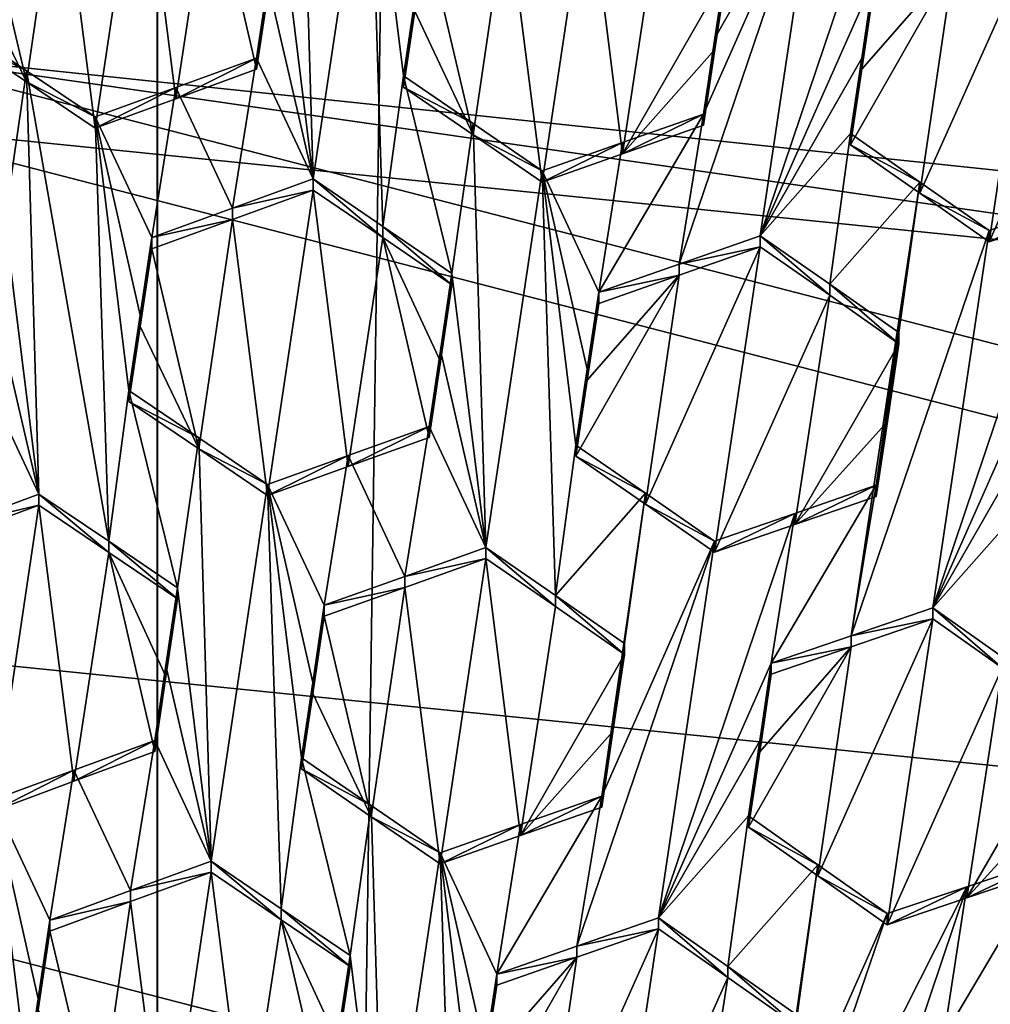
# Model space of a CAD drawing. Header units: metres. Extents: x -28 to 28, y -243 to 28.
# Tile 87 of 147: x -0.2 to 1.24, y -218.6 to -217.14. Entities that reach past the tile are written whole.
import ezdxf

# ---------------------------------------------------------------- set-up
doc = ezdxf.new("R2010")
doc.units = ezdxf.units.M
doc.layers.add('solid_10661043', color=7, linetype='CONTINUOUS')

msp = doc.modelspace()

# ---------------------------------------------------------------- linework, layer by layer
at = {"layer": 'solid_10661043'}
for points in [[(-6.468189, -240.147827, 149.682373), (0, -240.141998, 149.723801), (-2.982479, -33.177227, 120.627815)], [(0, -240.141998, 149.723801), (-0.000043, -33.363544, 120.662979), (-2.982479, -33.177227, 120.627815)], [(0, -240.141998, 149.723801), (2.982663, -33.177189, 120.627808), (-0.000043, -33.363544, 120.662979)], [(0, -240.141998, 149.723801), (6.468189, -240.147827, 149.682373), (2.982663, -33.177189, 120.627808)], [(-3.305357, -235.757614, 145.381073), (-4.885979, -33.363503, 116.919937), (0.002991, -33.878384, 117.022713)], [(3.305357, -235.757614, 145.381073), (0.002991, -33.878384, 117.022713), (4.892302, -33.362179, 116.91967)], [(0, -235.869141, 145.41066), (-3.305357, -235.757614, 145.381073), (0.002991, -33.878384, 117.022713)], [(3.305357, -235.757614, 145.381073), (0, -235.869141, 145.41066), (0.002991, -33.878384, 117.022713)], [(4.838903, -217.740219, 117.608215), (-0.440793, -217.183655, 115.977867), (-0.464979, -216.367477, 117.240387)], [(4.838903, -217.740219, 117.608215), (-0.464979, -216.367477, 117.240387), (3.546867, -216.81662, 117.360733)], [(0.181652, -216.967651, 130.777466), (0.231931, -217.374268, 131.040512), (0.213116, -216.744492, 130.632156)], [(0.213116, -216.744492, 130.632156), (0.231931, -217.374268, 131.040512), (0.315579, -216.814285, 130.675446)], [(0.335555, -217.444977, 131.083847), (0.315579, -216.814285, 130.675446), (0.231931, -217.374268, 131.040512)], [(0.365858, -217.221085, 130.937851), (0.315579, -216.814285, 130.675446), (0.335555, -217.444977, 131.083847)], [(0.365858, -217.221085, 130.937851), (0.382693, -217.108398, 130.864319), (0.315579, -216.814285, 130.675446)], [(-0.144558, -216.888672, 130.653305), (-0.092291, -217.29892, 130.920563), (-0.024467, -216.84465, 130.625443)], [(-0.024467, -216.84465, 130.625443), (-0.092291, -217.29892, 130.920563), (0.027589, -217.255066, 130.892365)], [(0.079272, -216.914871, 130.670898), (-0.024467, -216.84465, 130.625443), (0.027589, -217.255066, 130.892365)], [(1.099188, -216.857162, 130.662354), (0.896199, -217.45874, 131.063141), (1.064038, -217.079865, 130.807541)], [(1.099188, -216.857162, 130.662354), (0.979847, -216.898758, 130.69809), (0.896199, -217.45874, 131.063141)], [(-0.264498, -216.932907, 130.680206), (-0.194388, -217.230118, 130.874619), (-0.144558, -216.888672, 130.653305)], [(-0.144558, -216.888672, 130.653305), (-0.194388, -217.230118, 130.874619), (-0.092291, -217.29892, 130.920563)], [(0.979847, -216.898758, 130.69809), (0.7755, -217.500931, 131.098846), (0.896199, -217.45874, 131.063141)], [(0.812008, -217.277817, 130.953049), (0.7755, -217.500931, 131.098846), (0.979847, -216.898758, 130.69809)], [(0.828845, -217.165115, 130.879517), (0.812008, -217.277817, 130.953049), (0.979847, -216.898758, 130.69809)], [(0.979847, -216.898758, 130.69809), (0.84592, -217.050827, 130.804932), (0.828845, -217.165115, 130.879517)], [(0.079272, -216.914871, 130.670898), (0.027589, -217.255066, 130.892365), (0.14774, -217.21138, 130.863098)], [(0.164498, -217.099197, 130.789948), (0.079272, -216.914871, 130.670898), (0.14774, -217.21138, 130.863098)], [(0.519412, -216.968063, 130.695404), (0.571977, -217.379089, 130.959213), (0.639801, -216.925278, 130.662415)], [(0.571977, -217.379089, 130.959213), (0.691454, -217.336853, 130.925629), (0.639801, -216.925278, 130.662415)], [(0.691454, -217.336853, 130.925629), (0.743166, -216.996506, 130.703018), (0.639801, -216.925278, 130.662415)], [(-0.281772, -217.048676, 130.755066), (-0.194388, -217.230118, 130.874619), (-0.264498, -216.932907, 130.680206)], [(0.181652, -216.967651, 130.777466), (0.1645, -217.082489, 130.852249), (0.231931, -217.374268, 131.040512)], [(0.519412, -216.968063, 130.695404), (0.39977, -217.010818, 130.727341), (0.4694, -217.30864, 130.91806)], [(0.519412, -216.968063, 130.695404), (0.4694, -217.30864, 130.91806), (0.571977, -217.379089, 130.959213)], [(0.691454, -217.336853, 130.925629), (0.84592, -217.067551, 130.742554), (0.743166, -216.996506, 130.703018)], [(0.39977, -217.010818, 130.727341), (0.382695, -217.125076, 130.802017), (0.4694, -217.30864, 130.91806)], [(1.133314, -217.395676, 130.930038), (1.304069, -217.013596, 130.6707), (1.18324, -217.055283, 130.708527)], [(1.236245, -217.467865, 130.965836), (1.304069, -217.013596, 130.6707), (1.133314, -217.395676, 130.930038)], [(1.236245, -217.467865, 130.965836), (1.407185, -217.085999, 130.706177), (1.304069, -217.013596, 130.6707)], [(-0.281772, -217.048676, 130.755066), (-0.29841, -217.160202, 130.827118), (-0.194388, -217.230118, 130.874619)], [(0.828843, -217.181824, 130.81723), (0.84592, -217.050827, 130.804932), (0.84592, -217.067551, 130.742554)], [(0.828845, -217.165115, 130.879517), (0.84592, -217.050827, 130.804932), (0.828843, -217.181824, 130.81723)], [(1.133314, -217.395676, 130.930038), (1.18324, -217.055283, 130.708527), (1.030126, -217.323593, 130.893158)], [(1.046886, -217.211395, 130.820007), (1.030126, -217.323593, 130.893158), (1.18324, -217.055283, 130.708527)], [(1.18324, -217.055283, 130.708527), (1.064038, -217.096588, 130.745132), (1.046886, -217.211395, 130.820007)], [(0.828843, -217.181824, 130.81723), (0.84592, -217.067551, 130.742554), (0.691454, -217.336853, 130.925629)], [(0.1645, -217.082489, 130.852249), (0.14774, -217.21138, 130.863098), (0.14774, -217.194717, 130.925308)], [(0.1645, -217.082489, 130.852249), (0.14774, -217.194717, 130.925308), (0.231931, -217.374268, 131.040512)], [(0.1645, -217.082489, 130.852249), (0.164498, -217.099197, 130.789948), (0.14774, -217.21138, 130.863098)], [(1.046883, -217.194717, 130.882324), (1.064038, -217.079865, 130.807541), (0.896199, -217.45874, 131.063141)], [(1.046883, -217.194717, 130.882324), (1.064038, -217.096588, 130.745132), (1.064038, -217.079865, 130.807541)], [(1.355169, -217.427155, 130.927414), (1.407185, -217.085999, 130.706177), (1.236245, -217.467865, 130.965836)], [(1.046886, -217.211395, 130.820007), (1.064038, -217.096588, 130.745132), (1.046883, -217.194717, 130.882324)], [(0.365858, -217.221085, 130.937851), (0.382695, -217.125076, 130.802017), (0.382693, -217.108398, 130.864319)], [(0.382695, -217.125076, 130.802017), (0.365858, -217.237747, 130.875656), (0.4694, -217.30864, 130.91806)], [(0.365858, -217.221085, 130.937851), (0.365858, -217.237747, 130.875656), (0.382695, -217.125076, 130.802017)], [(-0.29841, -217.160202, 130.827118), (-0.29841, -217.143524, 130.889389), (-0.194389, -217.213455, 130.936813)], [(-0.226218, -217.4366, 131.08107), (-0.194389, -217.213455, 130.936813), (-0.29841, -217.143524, 130.889389)], [(-0.194388, -217.230118, 130.874619), (-0.29841, -217.160202, 130.827118), (-0.194389, -217.213455, 130.936813)], [(0.828845, -217.165115, 130.879517), (0.828843, -217.181824, 130.81723), (0.812008, -217.294479, 130.890854)], [(0.828845, -217.165115, 130.879517), (0.812008, -217.294479, 130.890854), (0.812008, -217.277817, 130.953049)], [(-0.440793, -217.183655, 115.977867), (2.155274, -217.556427, 116.00605), (-0.436854, -217.293427, 115.935577)], [(-0.440793, -217.183655, 115.977867), (4.587154, -218.484985, 116.326553), (2.155274, -217.556427, 116.00605)], [(4.838903, -217.740219, 117.608215), (4.587154, -218.484985, 116.326553), (-0.440793, -217.183655, 115.977867)], [(0.828843, -217.181824, 130.81723), (0.691454, -217.336853, 130.925629), (0.812008, -217.294479, 130.890854)], [(0.027589, -217.255066, 130.892365), (0.02759, -217.238403, 130.954529), (0.14774, -217.194717, 130.925308)], [(0.14774, -217.21138, 130.863098), (0.027589, -217.255066, 130.892365), (0.14774, -217.194717, 130.925308)], [(0.111715, -217.41777, 131.070511), (0.14774, -217.194717, 130.925308), (0.02759, -217.238403, 130.954529)], [(0.231931, -217.374268, 131.040512), (0.14774, -217.194717, 130.925308), (0.111715, -217.41777, 131.070511)], [(1.046883, -217.194717, 130.882324), (0.896199, -217.45874, 131.063141), (1.030126, -217.306915, 130.955368)], [(1.046886, -217.211395, 130.820007), (1.046883, -217.194717, 130.882324), (1.030126, -217.306915, 130.955368)], [(-0.226218, -217.4366, 131.08107), (-0.17594, -217.842819, 131.345581), (-0.194389, -217.213455, 130.936813)], [(-0.194388, -217.230118, 130.874619), (-0.194389, -217.213455, 130.936813), (-0.092291, -217.282257, 130.982697)], [(-0.071848, -217.912964, 131.39238), (-0.092291, -217.282257, 130.982697), (-0.194389, -217.213455, 130.936813)], [(-0.071848, -217.912964, 131.39238), (-0.194389, -217.213455, 130.936813), (-0.17594, -217.842819, 131.345581)], [(1.046886, -217.211395, 130.820007), (1.030126, -217.306915, 130.955368), (1.030126, -217.323593, 130.893158)], [(-0.092291, -217.29892, 130.920563), (-0.194388, -217.230118, 130.874619), (-0.092291, -217.282257, 130.982697)], [(0.365858, -217.221085, 130.937851), (0.335555, -217.444977, 131.083847), (0.43805, -217.515137, 131.125824)], [(0.469399, -217.291977, 130.980209), (0.365858, -217.221085, 130.937851), (0.43805, -217.515137, 131.125824)], [(0.469399, -217.291977, 130.980209), (0.365858, -217.237747, 130.875656), (0.365858, -217.221085, 130.937851)], [(0.02759, -217.238403, 130.954529), (-0.092291, -217.29892, 130.920563), (-0.092291, -217.282257, 130.982697)], [(-0.0081, -217.461426, 131.099396), (0.02759, -217.238403, 130.954529), (-0.092291, -217.282257, 130.982697)], [(0.027589, -217.255066, 130.892365), (-0.092291, -217.29892, 130.920563), (0.02759, -217.238403, 130.954529)], [(0.111715, -217.41777, 131.070511), (0.02759, -217.238403, 130.954529), (-0.0081, -217.461426, 131.099396)], [(0.469399, -217.291977, 130.980209), (0.4694, -217.30864, 130.91806), (0.365858, -217.237747, 130.875656)], [(0.812008, -217.277817, 130.953049), (0.656168, -217.542877, 131.133255), (0.7755, -217.500931, 131.098846)], [(0.812008, -217.277817, 130.953049), (0.691455, -217.320206, 130.987762), (0.656168, -217.542877, 131.133255)], [(0.812008, -217.277817, 130.953049), (0.812008, -217.294479, 130.890854), (0.691454, -217.336853, 130.925629)], [(0.812008, -217.277817, 130.953049), (0.691454, -217.336853, 130.925629), (0.691455, -217.320206, 130.987762)], [(-0.071848, -217.912964, 131.39238), (-0.042012, -217.688583, 131.246841), (-0.092291, -217.282257, 130.982697)], [(-0.02534, -217.576904, 131.174362), (-0.092291, -217.282257, 130.982697), (-0.042012, -217.688583, 131.246841)], [(-0.02534, -217.576904, 131.174362), (-0.0081, -217.461426, 131.099396), (-0.092291, -217.282257, 130.982697)], [(0.469399, -217.291977, 130.980209), (0.43805, -217.515137, 131.125824), (0.488328, -217.922287, 131.386887)], [(0.571977, -217.362457, 131.021317), (0.469399, -217.291977, 130.980209), (0.488328, -217.922287, 131.386887)], [(0.571977, -217.362457, 131.021317), (0.4694, -217.30864, 130.91806), (0.469399, -217.291977, 130.980209)], [(-2.986201, -217.817337, 116.075958), (-0.436854, -217.293427, 115.935577), (4.536256, -218.580582, 116.280472)], [(-0.436854, -217.293427, 115.935577), (2.155274, -217.556427, 116.00605), (4.536256, -218.580582, 116.280472)], [(0.999417, -217.530655, 131.100754), (1.030126, -217.306915, 130.955368), (0.896199, -217.45874, 131.063141)], [(0.999417, -217.530655, 131.100754), (1.133313, -217.379013, 130.992218), (1.030126, -217.306915, 130.955368)], [(1.030126, -217.323593, 130.893158), (1.030126, -217.306915, 130.955368), (1.133313, -217.379013, 130.992218)], [(0.571977, -217.362457, 131.021317), (0.571977, -217.379089, 130.959213), (0.4694, -217.30864, 130.91806)], [(0.691455, -217.320206, 130.987762), (0.571977, -217.362457, 131.021317), (0.656168, -217.542877, 131.133255)], [(0.691455, -217.320206, 130.987762), (0.691454, -217.336853, 130.925629), (0.571977, -217.379089, 130.959213)], [(0.691455, -217.320206, 130.987762), (0.571977, -217.379089, 130.959213), (0.571977, -217.362457, 131.021317)], [(1.133314, -217.395676, 130.930038), (1.030126, -217.323593, 130.893158), (1.133313, -217.379013, 130.992218)], [(0.571977, -217.362457, 131.021317), (0.488328, -217.922287, 131.386887), (0.591765, -217.993622, 131.427353)], [(0.571977, -217.362457, 131.021317), (0.591765, -217.993622, 131.427353), (0.622256, -217.769852, 131.281433)], [(0.571977, -217.362457, 131.021317), (0.639126, -217.656937, 131.207733), (0.656168, -217.542877, 131.133255)], [(0.571977, -217.362457, 131.021317), (0.622256, -217.769852, 131.281433), (0.639126, -217.656937, 131.207733)], [(0.231931, -217.374268, 131.040512), (0.111715, -217.41777, 131.070511), (0.231931, -217.3909, 130.978455)], [(0.231931, -217.374268, 131.040512), (0.231931, -217.3909, 130.978455), (0.335555, -217.461594, 131.021835)], [(0.335555, -217.444977, 131.083847), (0.231931, -217.374268, 131.040512), (0.335555, -217.461594, 131.021835)], [(0.999417, -217.530655, 131.100754), (1.102318, -217.602631, 131.137222), (1.133313, -217.379013, 130.992218)], [(1.031338, -218.053284, 131.429977), (1.236245, -217.451202, 131.027969), (1.133313, -217.379013, 130.992218)], [(1.068406, -217.829788, 131.284668), (1.031338, -218.053284, 131.429977), (1.133313, -217.379013, 130.992218)], [(1.085082, -217.718079, 131.212173), (1.068406, -217.829788, 131.284668), (1.133313, -217.379013, 130.992218)], [(1.102318, -217.602631, 131.137222), (1.085082, -217.718079, 131.212173), (1.133313, -217.379013, 130.992218)], [(1.133314, -217.395676, 130.930038), (1.133313, -217.379013, 130.992218), (1.236245, -217.451202, 131.027969)], [(0.231931, -217.3909, 130.978455), (0.111714, -217.434387, 131.008499), (0.164107, -217.844864, 131.274704)], [(0.111715, -217.41777, 131.070511), (0.111714, -217.434387, 131.008499), (0.231931, -217.3909, 130.978455)], [(0.283789, -217.801727, 131.24411), (0.231931, -217.3909, 130.978455), (0.164107, -217.844864, 131.274704)], [(0.283789, -217.801727, 131.24411), (0.335555, -217.461594, 131.021835), (0.231931, -217.3909, 130.978455)], [(1.236245, -217.467865, 130.965836), (1.133314, -217.395676, 130.930038), (1.236245, -217.451202, 131.027969)], [(0.111715, -217.41777, 131.070511), (-0.0081, -217.461426, 131.099396), (0.111714, -217.434387, 131.008499)], [(1.35517, -217.410492, 130.989609), (1.236245, -217.451202, 131.027969), (1.152596, -218.011765, 131.390854)], [(1.35517, -217.410492, 130.989609), (1.152596, -218.011765, 131.390854), (1.320436, -217.633286, 131.133759)], [(1.35517, -217.410492, 130.989609), (1.236245, -217.467865, 130.965836), (1.236245, -217.451202, 131.027969)], [(1.355169, -217.427155, 130.927414), (1.236245, -217.467865, 130.965836), (1.35517, -217.410492, 130.989609)], [(-0.243524, -217.552612, 131.155975), (-0.17594, -217.842819, 131.345581), (-0.226218, -217.4366, 131.08107)], [(0.111714, -217.434387, 131.008499), (-0.0081, -217.478027, 131.037415), (0.061926, -217.775482, 131.230698)], [(-0.0081, -217.461426, 131.099396), (-0.0081, -217.478027, 131.037415), (0.111714, -217.434387, 131.008499)], [(0.111714, -217.434387, 131.008499), (0.061926, -217.775482, 131.230698), (0.164107, -217.844864, 131.274704)], [(0.335555, -217.444977, 131.083847), (0.43805, -217.531738, 131.063873), (0.43805, -217.515137, 131.125824)], [(0.335555, -217.444977, 131.083847), (0.335555, -217.461594, 131.021835), (0.43805, -217.531738, 131.063873)], [(1.152596, -218.011765, 131.390854), (1.236245, -217.451202, 131.027969), (1.031338, -218.053284, 131.429977)], [(-0.02534, -217.576904, 131.174362), (-0.0081, -217.478027, 131.037415), (-0.0081, -217.461426, 131.099396)], [(0.283789, -217.801727, 131.24411), (0.404138, -217.758652, 131.21225), (0.335555, -217.461594, 131.021835)], [(0.335555, -217.461594, 131.021835), (0.404138, -217.758652, 131.21225), (0.421008, -217.645782, 131.138443)], [(0.335555, -217.461594, 131.021835), (0.421008, -217.645782, 131.138443), (0.43805, -217.531738, 131.063873)], [(0.896199, -217.45874, 131.063141), (0.7755, -217.500931, 131.098846), (0.896199, -217.475372, 131.001083)], [(0.896199, -217.45874, 131.063141), (0.896199, -217.475372, 131.001083), (0.999417, -217.547272, 131.038742)], [(0.999417, -217.530655, 131.100754), (0.896199, -217.45874, 131.063141), (0.999417, -217.547272, 131.038742)], [(-0.02534, -217.576904, 131.174362), (-0.025336, -217.59346, 131.112457), (-0.0081, -217.478027, 131.037415)], [(-0.0081, -217.478027, 131.037415), (-0.025336, -217.59346, 131.112457), (0.061926, -217.775482, 131.230698)], [(0.725622, -217.857925, 131.259171), (0.896199, -217.475372, 131.001083), (0.775499, -217.517548, 131.036835)], [(0.725622, -217.857925, 131.259171), (0.828375, -217.929337, 131.297333), (0.896199, -217.475372, 131.001083)], [(0.7755, -217.500931, 131.098846), (0.775499, -217.517548, 131.036835), (0.896199, -217.475372, 131.001083)], [(0.828375, -217.929337, 131.297333), (0.999417, -217.547272, 131.038742), (0.896199, -217.475372, 131.001083)], [(0.7755, -217.500931, 131.098846), (0.656168, -217.542877, 131.133255), (0.775499, -217.517548, 131.036835)], [(0.421008, -217.645782, 131.138443), (0.421008, -217.629196, 131.200302), (0.43805, -217.515137, 131.125824)], [(0.488328, -217.922287, 131.386887), (0.43805, -217.515137, 131.125824), (0.421008, -217.629196, 131.200302)], [(0.43805, -217.531738, 131.063873), (0.421008, -217.645782, 131.138443), (0.43805, -217.515137, 131.125824)], [(0.639126, -217.673508, 131.145874), (0.622256, -217.786392, 131.219681), (0.775499, -217.517548, 131.036835)], [(0.725622, -217.857925, 131.259171), (0.775499, -217.517548, 131.036835), (0.622256, -217.786392, 131.219681)], [(0.775499, -217.517548, 131.036835), (0.656168, -217.559479, 131.071304), (0.639126, -217.673508, 131.145874)], [(0.656168, -217.542877, 131.133255), (0.656168, -217.559479, 131.071304), (0.775499, -217.517548, 131.036835)], [(0.999417, -217.530655, 131.100754), (0.999417, -217.547272, 131.038742), (1.102318, -217.619232, 131.075256)], [(0.999417, -217.530655, 131.100754), (1.102318, -217.619232, 131.075256), (1.102318, -217.602631, 131.137222)], [(-0.243524, -217.552612, 131.155975), (-0.26013, -217.663956, 131.227814), (-0.17594, -217.842819, 131.345581)], [(0.639126, -217.656937, 131.207733), (0.656168, -217.559479, 131.071304), (0.656168, -217.542877, 131.133255)], [(0.828375, -217.929337, 131.297333), (0.947403, -217.888062, 131.260864), (0.999417, -217.547272, 131.038742)], [(0.947403, -217.888062, 131.260864), (1.102318, -217.619232, 131.075256), (0.999417, -217.547272, 131.038742)], [(0.639126, -217.656937, 131.207733), (0.639126, -217.673508, 131.145874), (0.656168, -217.559479, 131.071304)], [(-0.02534, -217.576904, 131.174362), (-0.042012, -217.688583, 131.246841), (-0.025336, -217.59346, 131.112457)], [(-0.025336, -217.59346, 131.112457), (-0.042012, -217.688583, 131.246841), (-0.042012, -217.705139, 131.185043)], [(-0.025336, -217.59346, 131.112457), (-0.042012, -217.705139, 131.185043), (0.061926, -217.775482, 131.230698)], [(1.102318, -217.602631, 131.137222), (1.102318, -217.619232, 131.075256), (1.085078, -217.734695, 131.150314)], [(1.102318, -217.602631, 131.137222), (1.085078, -217.734695, 131.150314), (1.085082, -217.718079, 131.212173)], [(0.404138, -217.758652, 131.21225), (0.404138, -217.742111, 131.274002), (0.421008, -217.629196, 131.200302)], [(0.488328, -217.922287, 131.386887), (0.421008, -217.629196, 131.200302), (0.404138, -217.742111, 131.274002)], [(0.421008, -217.645782, 131.138443), (0.404138, -217.758652, 131.21225), (0.421008, -217.629196, 131.200302)], [(0.947403, -217.888062, 131.260864), (1.085078, -217.734695, 131.150314), (1.102318, -217.619232, 131.075256)], [(1.152596, -218.011765, 131.390854), (1.303125, -217.749329, 131.208694), (1.320436, -217.633286, 131.133759)], [(0.639126, -217.656937, 131.207733), (0.622256, -217.769852, 131.281433), (0.639126, -217.673508, 131.145874)], [(-0.26013, -217.663956, 131.227814), (-0.295969, -217.887299, 131.371674), (-0.17594, -217.842819, 131.345581)], [(0.622256, -217.769852, 131.281433), (0.622256, -217.786392, 131.219681), (0.639126, -217.673508, 131.145874)], [(0.03018, -217.981964, 131.437393), (-0.042012, -217.688583, 131.246841), (-0.071848, -217.912964, 131.39238)], [(-0.042012, -217.705139, 131.185043), (-0.042012, -217.688583, 131.246841), (0.061925, -217.758942, 131.292419)], [(0.03018, -217.981964, 131.437393), (0.061925, -217.758942, 131.292419), (-0.042012, -217.688583, 131.246841)], [(0.061926, -217.775482, 131.230698), (-0.042012, -217.705139, 131.185043), (0.061925, -217.758942, 131.292419)], [(1.085082, -217.718079, 131.212173), (1.085078, -217.734695, 131.150314), (1.068406, -217.846344, 131.222885)], [(1.085082, -217.718079, 131.212173), (1.068406, -217.846344, 131.222885), (1.068406, -217.829788, 131.284668)], [(0.283789, -217.801727, 131.24411), (0.404138, -217.742111, 131.274002), (0.404138, -217.758652, 131.21225)], [(0.283789, -217.785202, 131.305817), (0.367846, -217.965149, 131.419724), (0.404138, -217.742111, 131.274002)], [(0.283789, -217.785202, 131.305817), (0.404138, -217.742111, 131.274002), (0.283789, -217.801727, 131.24411)], [(0.488328, -217.922287, 131.386887), (0.404138, -217.742111, 131.274002), (0.367846, -217.965149, 131.419724)], [(0.947403, -217.888062, 131.260864), (1.068406, -217.846344, 131.222885), (1.085078, -217.734695, 131.150314)], [(0.03018, -217.981964, 131.437393), (0.080458, -218.388412, 131.701019), (0.061925, -217.758942, 131.292419)], [(0.061925, -217.758942, 131.292419), (0.080458, -218.388412, 131.701019), (0.164107, -217.828339, 131.336365)], [(0.061926, -217.775482, 131.230698), (0.061925, -217.758942, 131.292419), (0.164107, -217.828339, 131.336365)], [(1.152596, -218.011765, 131.390854), (1.286524, -217.860641, 131.280502), (1.303125, -217.749329, 131.208694)], [(0.164107, -217.844864, 131.274704), (0.061926, -217.775482, 131.230698), (0.164107, -217.828339, 131.336365)], [(0.622256, -217.769852, 131.281433), (0.591765, -217.993622, 131.427353), (0.725622, -217.8414, 131.320877)], [(0.622256, -217.769852, 131.281433), (0.725622, -217.8414, 131.320877), (0.622256, -217.786392, 131.219681)], [(0.283789, -217.785202, 131.305817), (0.164107, -217.828339, 131.336365), (0.248298, -218.007996, 131.451202)], [(0.283789, -217.785202, 131.305817), (0.164107, -217.844864, 131.274704), (0.164107, -217.828339, 131.336365)], [(0.283789, -217.785202, 131.305817), (0.283789, -217.801727, 131.24411), (0.164107, -217.844864, 131.274704)], [(0.283789, -217.785202, 131.305817), (0.248298, -218.007996, 131.451202), (0.367846, -217.965149, 131.419724)], [(0.725622, -217.8414, 131.320877), (0.725622, -217.857925, 131.259171), (0.622256, -217.786392, 131.219681)], [(-5.242968, -219.076813, 116.413437), (-2.986201, -217.817337, 116.075958), (6.472847, -220.265549, 116.731956)], [(-2.986201, -217.817337, 116.075958), (4.536256, -218.580582, 116.280472), (6.472847, -220.265549, 116.731956)], [(0.164107, -217.828339, 131.336365), (0.080458, -218.388412, 131.701019), (0.184372, -218.459106, 131.745285)], [(0.214386, -218.235001, 131.599243), (0.164107, -217.828339, 131.336365), (0.184372, -218.459106, 131.745285)], [(0.231155, -218.122742, 131.526031), (0.248298, -218.007996, 131.451202), (0.164107, -217.828339, 131.336365)], [(0.231155, -218.122742, 131.526031), (0.164107, -217.828339, 131.336365), (0.214386, -218.235001, 131.599243)], [(1.068406, -217.829788, 131.284668), (0.912566, -218.094162, 131.467453), (1.031338, -218.053284, 131.429977)], [(1.068406, -217.829788, 131.284668), (0.947404, -217.871521, 131.322586), (0.912566, -218.094162, 131.467453)], [(1.068406, -217.829788, 131.284668), (1.068406, -217.846344, 131.222885), (0.947403, -217.888062, 131.260864)], [(1.068406, -217.829788, 131.284668), (0.947403, -217.888062, 131.260864), (0.947404, -217.871521, 131.322586)], [(-0.17594, -217.859344, 131.28392), (-0.17594, -217.842819, 131.345581), (-0.295969, -217.887299, 131.371674)], [(-0.071847, -217.929474, 131.33078), (-0.17594, -217.842819, 131.345581), (-0.17594, -217.859344, 131.28392)], [(-0.071847, -217.929474, 131.33078), (-0.071848, -217.912964, 131.39238), (-0.17594, -217.842819, 131.345581)], [(0.725622, -217.8414, 131.320877), (0.591765, -217.993622, 131.427353), (0.694448, -218.064728, 131.4664)], [(0.677309, -218.179459, 131.541229), (0.660536, -218.291733, 131.614441), (0.725622, -217.8414, 131.320877)], [(0.660536, -218.291733, 131.614441), (0.828375, -217.912811, 131.359009), (0.725622, -217.8414, 131.320877)], [(0.725622, -217.8414, 131.320877), (0.694448, -218.064728, 131.4664), (0.677309, -218.179459, 131.541229)], [(0.725622, -217.8414, 131.320877), (0.828375, -217.912811, 131.359009), (0.725622, -217.857925, 131.259171)], [(-0.29597, -217.903809, 131.310043), (-0.17594, -217.859344, 131.28392), (-0.295969, -217.887299, 131.371674)], [(-0.243763, -218.31395, 131.577774), (-0.17594, -217.859344, 131.28392), (-0.29597, -217.903809, 131.310043)], [(-0.123825, -218.269577, 131.551407), (-0.17594, -217.859344, 131.28392), (-0.243763, -218.31395, 131.577774)], [(-0.071847, -217.929474, 131.33078), (-0.17594, -217.859344, 131.28392), (-0.123825, -218.269577, 131.551407)], [(0.828375, -217.912811, 131.359009), (0.828375, -217.929337, 131.297333), (0.725622, -217.857925, 131.259171)], [(1.255658, -218.08461, 131.42453), (1.286524, -217.860641, 131.280502), (1.152596, -218.011765, 131.390854)], [(0.947404, -217.871521, 131.322586), (0.828375, -217.912811, 131.359009), (0.744726, -218.472885, 131.723648)], [(0.947404, -217.871521, 131.322586), (0.744726, -218.472885, 131.723648), (0.912566, -218.094162, 131.467453)], [(0.947404, -217.871521, 131.322586), (0.947403, -217.888062, 131.260864), (0.828375, -217.929337, 131.297333)], [(0.947404, -217.871521, 131.322586), (0.828375, -217.929337, 131.297333), (0.828375, -217.912811, 131.359009)], [(0.03018, -217.998444, 131.375854), (0.03018, -217.981964, 131.437393), (-0.071848, -217.912964, 131.39238)], [(-0.071847, -217.929474, 131.33078), (0.03018, -217.998444, 131.375854), (-0.071848, -217.912964, 131.39238)], [(0.828375, -217.912811, 131.359009), (0.623665, -218.514999, 131.760269), (0.744726, -218.472885, 131.723648)], [(0.660536, -218.291733, 131.614441), (0.623665, -218.514999, 131.760269), (0.828375, -217.912811, 131.359009)], [(-0.071847, -217.929474, 131.33078), (-0.123825, -218.269577, 131.551407), (-0.003732, -218.225525, 131.523605)], [(0.01292, -218.114014, 131.451065), (-0.071847, -217.929474, 131.33078), (-0.003732, -218.225525, 131.523605)], [(0.01292, -218.114014, 131.451065), (0.03018, -217.998444, 131.375854), (-0.071847, -217.929474, 131.33078)], [(0.488328, -217.938797, 131.325287), (0.488328, -217.922287, 131.386887), (0.367846, -217.965149, 131.419724)], [(0.591766, -218.010117, 131.365784), (0.488328, -217.922287, 131.386887), (0.488328, -217.938797, 131.325287)], [(0.591765, -217.993622, 131.427353), (0.488328, -217.922287, 131.386887), (0.591766, -218.010117, 131.365784)], [(0.367845, -217.981644, 131.35817), (0.488328, -217.938797, 131.325287), (0.367846, -217.965149, 131.419724)], [(0.420505, -218.392609, 131.622086), (0.488328, -217.938797, 131.325287), (0.367845, -217.981644, 131.35817)], [(0.539757, -218.350494, 131.588409), (0.488328, -217.938797, 131.325287), (0.420505, -218.392609, 131.622086)], [(0.591766, -218.010117, 131.365784), (0.488328, -217.938797, 131.325287), (0.539757, -218.350494, 131.588409)], [(0.367845, -217.981644, 131.35817), (0.367846, -217.965149, 131.419724), (0.248298, -218.007996, 131.451202)], [(0.01292, -218.114014, 131.451065), (0.03018, -217.981964, 131.437393), (0.03018, -217.998444, 131.375854)], [(0.01292, -218.114014, 131.451065), (0.012926, -218.097519, 131.512482), (0.03018, -217.981964, 131.437393)], [(0.012926, -218.097519, 131.512482), (0.080458, -218.388412, 131.701019), (0.03018, -217.981964, 131.437393)], [(0.248298, -218.024475, 131.389679), (0.367845, -217.981644, 131.35817), (0.248298, -218.007996, 131.451202)], [(0.318137, -218.322342, 131.580872), (0.367845, -217.981644, 131.35817), (0.248298, -218.024475, 131.389679)], [(0.420505, -218.392609, 131.622086), (0.367845, -217.981644, 131.35817), (0.318137, -218.322342, 131.580872)], [(0.591765, -217.993622, 131.427353), (0.591766, -218.010117, 131.365784), (0.694448, -218.081207, 131.404877)], [(0.694448, -218.064728, 131.4664), (0.591765, -217.993622, 131.427353), (0.694448, -218.081207, 131.404877)], [(0.231155, -218.122742, 131.526031), (0.248298, -218.024475, 131.389679), (0.248298, -218.007996, 131.451202)], [(0.231155, -218.122742, 131.526031), (0.231159, -218.139175, 131.4646), (0.248298, -218.024475, 131.389679)], [(0.231159, -218.139175, 131.4646), (0.318137, -218.322342, 131.580872), (0.248298, -218.024475, 131.389679)], [(0.694448, -218.081207, 131.404877), (0.591766, -218.010117, 131.365784), (0.539757, -218.350494, 131.588409)], [(1.152596, -218.011765, 131.390854), (1.031338, -218.053284, 131.429977), (1.152596, -218.02829, 131.329193)], [(1.152596, -218.011765, 131.390854), (1.152596, -218.02829, 131.329193), (1.255658, -218.10112, 131.362915)], [(1.255658, -218.08461, 131.42453), (1.152596, -218.011765, 131.390854), (1.255658, -218.10112, 131.362915)], [(1.152596, -218.02829, 131.329193), (0.981797, -218.410187, 131.589081), (1.084773, -218.482895, 131.623032)], [(1.152596, -218.02829, 131.329193), (1.031337, -218.069778, 131.368393), (0.981797, -218.410187, 131.589081)], [(1.031338, -218.053284, 131.429977), (1.031337, -218.069778, 131.368393), (1.152596, -218.02829, 131.329193)], [(1.255658, -218.10112, 131.362915), (1.152596, -218.02829, 131.329193), (1.084773, -218.482895, 131.623032)], [(1.031338, -218.053284, 131.429977), (0.912566, -218.094162, 131.467453), (1.031337, -218.069778, 131.368393)], [(0.694448, -218.064728, 131.4664), (0.694448, -218.081207, 131.404877), (0.677305, -218.195938, 131.479813)], [(0.677309, -218.179459, 131.541229), (0.694448, -218.064728, 131.4664), (0.677305, -218.195938, 131.479813)], [(0.677305, -218.195938, 131.479813), (0.694448, -218.081207, 131.404877), (0.539757, -218.350494, 131.588409)], [(1.031337, -218.069778, 131.368393), (0.878654, -218.337738, 131.553665), (0.981797, -218.410187, 131.589081)], [(0.895311, -218.226196, 131.48111), (0.878654, -218.337738, 131.553665), (1.031337, -218.069778, 131.368393)], [(1.031337, -218.069778, 131.368393), (0.912566, -218.110657, 131.40593), (0.895311, -218.226196, 131.48111)], [(0.912566, -218.094162, 131.467453), (0.912566, -218.110657, 131.40593), (1.031337, -218.069778, 131.368393)], [(0.012926, -218.097519, 131.512482), (-0.003732, -218.209091, 131.584946), (0.080458, -218.388412, 131.701019)], [(0.012926, -218.097519, 131.512482), (-0.003732, -218.225525, 131.523605), (-0.003732, -218.209091, 131.584946)], [(0.01292, -218.114014, 131.451065), (-0.003732, -218.225525, 131.523605), (0.012926, -218.097519, 131.512482)], [(0.895306, -218.209763, 131.542572), (0.912566, -218.094162, 131.467453), (0.744726, -218.472885, 131.723648)], [(0.895306, -218.209763, 131.542572), (0.912566, -218.110657, 131.40593), (0.912566, -218.094162, 131.467453)], [(0.895306, -218.209763, 131.542572), (0.895311, -218.226196, 131.48111), (0.912566, -218.110657, 131.40593)], [(1.255658, -218.10112, 131.362915), (1.084773, -218.482895, 131.623032), (1.202997, -218.442886, 131.58313)], [(1.255658, -218.10112, 131.362915), (1.202997, -218.442886, 131.58313), (1.358716, -218.174301, 131.395355)], [(0.231155, -218.122742, 131.526031), (0.214386, -218.235001, 131.599243), (0.231159, -218.139175, 131.4646)], [(0.231159, -218.139175, 131.4646), (0.214386, -218.235001, 131.599243), (0.214386, -218.251419, 131.537918)], [(0.231159, -218.139175, 131.4646), (0.214386, -218.251419, 131.537918), (0.318137, -218.322342, 131.580872)], [(0.677309, -218.179459, 131.541229), (0.677305, -218.195938, 131.479813), (0.660536, -218.308167, 131.553116)], [(0.660536, -218.291733, 131.614441), (0.677309, -218.179459, 131.541229), (0.660536, -218.308167, 131.553116)], [(1.202997, -218.442886, 131.58313), (1.341282, -218.29129, 131.470367), (1.358716, -218.174301, 131.395355)], [(0.677305, -218.195938, 131.479813), (0.539757, -218.350494, 131.588409), (0.660536, -218.308167, 131.553116)], [(-0.123825, -218.269577, 131.551407), (-0.123825, -218.253159, 131.612701), (-0.003732, -218.209091, 131.584946)], [(-0.039723, -218.432251, 131.729767), (-0.003732, -218.209091, 131.584946), (-0.123825, -218.253159, 131.612701)], [(-0.003732, -218.225525, 131.523605), (-0.123825, -218.269577, 131.551407), (-0.003732, -218.209091, 131.584946)], [(-0.039723, -218.432251, 131.729767), (0.080458, -218.388412, 131.701019), (-0.003732, -218.209091, 131.584946)], [(0.895306, -218.209763, 131.542572), (0.744726, -218.472885, 131.723648), (0.878654, -218.321304, 131.615005)], [(0.895306, -218.209763, 131.542572), (0.878654, -218.321304, 131.615005), (0.895311, -218.226196, 131.48111)], [(0.878654, -218.321304, 131.615005), (0.878654, -218.337738, 131.553665), (0.895311, -218.226196, 131.48111)], [(0.214386, -218.235001, 131.599243), (0.184372, -218.459106, 131.745285), (0.286578, -218.528946, 131.787659)], [(0.214386, -218.235001, 131.599243), (0.286578, -218.528946, 131.787659), (0.318136, -218.305923, 131.642136)], [(0.214386, -218.251419, 131.537918), (0.214386, -218.235001, 131.599243), (0.318136, -218.305923, 131.642136)], [(-0.243763, -218.31395, 131.577774), (-0.243763, -218.297531, 131.639038), (-0.123825, -218.253159, 131.612701)], [(-0.159573, -218.476349, 131.756973), (-0.123825, -218.253159, 131.612701), (-0.243763, -218.297531, 131.639038)], [(-0.123825, -218.269577, 131.551407), (-0.243763, -218.31395, 131.577774), (-0.123825, -218.253159, 131.612701)], [(-0.039723, -218.432251, 131.729767), (-0.123825, -218.253159, 131.612701), (-0.159573, -218.476349, 131.756973)], [(0.318137, -218.322342, 131.580872), (0.214386, -218.251419, 131.537918), (0.318136, -218.305923, 131.642136)], [(-0.176989, -218.593109, 131.832367), (-0.243763, -218.297531, 131.639038), (-0.193484, -218.703705, 131.903702)], [(-0.222451, -218.928894, 132.048843), (-0.193484, -218.703705, 131.903702), (-0.243763, -218.297531, 131.639038)], [(-0.159573, -218.476349, 131.756973), (-0.243763, -218.297531, 131.639038), (-0.176989, -218.593109, 131.832367)], [(0.660536, -218.291733, 131.614441), (0.504695, -218.556686, 131.79509), (0.623665, -218.514999, 131.760269)], [(0.539758, -218.334076, 131.649673), (0.504695, -218.556686, 131.79509), (0.660536, -218.291733, 131.614441)], [(0.660536, -218.291733, 131.614441), (0.660536, -218.308167, 131.553116), (0.539757, -218.350494, 131.588409)], [(0.539758, -218.334076, 131.649673), (0.660536, -218.291733, 131.614441), (0.539757, -218.350494, 131.588409)], [(1.202997, -218.442886, 131.58313), (1.324804, -218.401901, 131.541168), (1.341282, -218.29129, 131.470367)], [(0.336856, -218.936035, 132.048889), (0.318136, -218.305923, 131.642136), (0.286578, -218.528946, 131.787659)], [(0.318137, -218.322342, 131.580872), (0.318136, -218.305923, 131.642136), (0.420505, -218.376205, 131.683304)], [(0.336856, -218.936035, 132.048889), (0.420505, -218.376205, 131.683304), (0.318136, -218.305923, 131.642136)], [(0.420505, -218.392609, 131.622086), (0.318137, -218.322342, 131.580872), (0.420505, -218.376205, 131.683304)], [(0.878654, -218.321304, 131.615005), (0.744726, -218.472885, 131.723648), (0.847907, -218.54512, 131.76001)], [(0.878654, -218.321304, 131.615005), (0.847907, -218.54512, 131.76001), (0.981797, -218.393768, 131.650391)], [(0.878654, -218.321304, 131.615005), (0.981797, -218.393768, 131.650391), (0.878654, -218.337738, 131.553665)], [(0.539758, -218.334076, 131.649673), (0.420505, -218.376205, 131.683304), (0.504695, -218.556686, 131.79509)], [(0.539758, -218.334076, 131.649673), (0.420505, -218.392609, 131.622086), (0.420505, -218.376205, 131.683304)], [(0.539758, -218.334076, 131.649673), (0.539757, -218.350494, 131.588409), (0.420505, -218.392609, 131.622086)], [(0.981797, -218.393768, 131.650391), (0.981797, -218.410187, 131.589081), (0.878654, -218.337738, 131.553665)], [(-0.039723, -218.432251, 131.729767), (0.080458, -218.404816, 131.639832), (0.080458, -218.388412, 131.701019)], [(0.184373, -218.475479, 131.684143), (0.184372, -218.459106, 131.745285), (0.080458, -218.388412, 131.701019)], [(0.080458, -218.404816, 131.639832), (0.184373, -218.475479, 131.684143), (0.080458, -218.388412, 131.701019)], [(0.336856, -218.936035, 132.048889), (0.4404, -219.007507, 132.089142), (0.420505, -218.376205, 131.683304)], [(0.487594, -218.671143, 131.869797), (0.504695, -218.556686, 131.79509), (0.420505, -218.376205, 131.683304)], [(0.487594, -218.671143, 131.869797), (0.420505, -218.376205, 131.683304), (0.470784, -218.783661, 131.943237)], [(0.4404, -219.007507, 132.089142), (0.470784, -218.783661, 131.943237), (0.420505, -218.376205, 131.683304)], [(1.324804, -218.385437, 131.602585), (1.168963, -218.649292, 131.787354), (1.28675, -218.609772, 131.746307)], [(1.202998, -218.426453, 131.64447), (1.168963, -218.649292, 131.787354), (1.324804, -218.385437, 131.602585)], [(1.202997, -218.442886, 131.58313), (1.324804, -218.385437, 131.602585), (1.324804, -218.401901, 131.541168)], [(1.202998, -218.426453, 131.64447), (1.324804, -218.385437, 131.602585), (1.202997, -218.442886, 131.58313)], [(-0.039723, -218.448639, 131.66861), (0.080458, -218.404816, 131.639832), (-0.039723, -218.432251, 131.729767)], [(0.012635, -218.858917, 131.935547), (0.080458, -218.404816, 131.639832), (-0.039723, -218.448639, 131.66861)], [(0.13228, -218.815491, 131.906128), (0.080458, -218.404816, 131.639832), (0.012635, -218.858917, 131.935547)], [(0.13228, -218.815491, 131.906128), (0.184373, -218.475479, 131.684143), (0.080458, -218.404816, 131.639832)], [(0.981797, -218.393768, 131.650391), (0.847907, -218.54512, 131.76001), (0.950846, -218.617554, 131.794815)], [(0.981797, -218.393768, 131.650391), (0.933438, -218.734253, 131.870163), (0.916934, -218.84491, 131.941544)], [(0.981797, -218.393768, 131.650391), (0.916934, -218.84491, 131.941544), (1.084773, -218.466476, 131.684311)], [(0.981797, -218.393768, 131.650391), (0.950846, -218.617554, 131.794815), (0.933438, -218.734253, 131.870163)], [(0.981797, -218.393768, 131.650391), (1.084773, -218.466476, 131.684311), (0.981797, -218.410187, 131.589081)], [(1.084773, -218.466476, 131.684311), (1.084773, -218.482895, 131.623032), (0.981797, -218.410187, 131.589081)], [(-0.039723, -218.448639, 131.66861), (-0.039723, -218.432251, 131.729767), (-0.159573, -218.476349, 131.756973)], [(1.202998, -218.426453, 131.64447), (0.878803, -219.068985, 132.086395), (1.001124, -219.02771, 132.044678)], [(1.084773, -218.466476, 131.684311), (0.878803, -219.068985, 132.086395), (1.202998, -218.426453, 131.64447)], [(1.202998, -218.426453, 131.64447), (1.001124, -219.02771, 132.044678), (1.168963, -218.649292, 131.787354)], [(1.202998, -218.426453, 131.64447), (1.202997, -218.442886, 131.58313), (1.084773, -218.482895, 131.623032)], [(1.084773, -218.466476, 131.684311), (1.202998, -218.426453, 131.64447), (1.084773, -218.482895, 131.623032)], [(-0.039723, -218.448639, 131.66861), (-0.159573, -218.476349, 131.756973), (-0.159573, -218.492722, 131.695862)], [(-0.088892, -218.790359, 131.890442), (-0.039723, -218.448639, 131.66861), (-0.159573, -218.492722, 131.695862)], [(-0.088892, -218.790359, 131.890442), (0.012635, -218.858917, 131.935547), (-0.039723, -218.448639, 131.66861)], [(0.286578, -218.545303, 131.726578), (0.286578, -218.528946, 131.787659), (0.184372, -218.459106, 131.745285)], [(0.184373, -218.475479, 131.684143), (0.286578, -218.545303, 131.726578), (0.184372, -218.459106, 131.745285)], [(-0.159573, -218.492722, 131.695862), (-0.159573, -218.476349, 131.756973), (-0.176989, -218.593109, 131.832367)], [(0.252666, -218.772232, 131.874924), (0.184373, -218.475479, 131.684143), (0.13228, -218.815491, 131.906128)], [(0.269476, -218.659744, 131.801392), (0.286578, -218.545303, 131.726578), (0.184373, -218.475479, 131.684143)], [(0.269476, -218.659744, 131.801392), (0.184373, -218.475479, 131.684143), (0.252666, -218.772232, 131.874924)], [(0.744726, -218.489288, 131.66246), (0.744726, -218.472885, 131.723648), (0.623665, -218.514999, 131.760269)], [(0.847907, -218.561493, 131.698853), (0.744726, -218.472885, 131.723648), (0.744726, -218.489288, 131.66246)], [(0.847907, -218.54512, 131.76001), (0.744726, -218.472885, 131.723648), (0.847907, -218.561493, 131.698853)], [(1.084773, -218.466476, 131.684311), (0.916934, -218.84491, 131.941544), (0.878803, -219.068985, 132.086395)], [(-0.17698, -218.609406, 131.771317), (-0.159573, -218.492722, 131.695862), (-0.176989, -218.593109, 131.832367)], [(-0.088892, -218.790359, 131.890442), (-0.159573, -218.492722, 131.695862), (-0.17698, -218.609406, 131.771317)], [(0.574198, -218.871704, 131.921204), (0.744726, -218.489288, 131.66246), (0.623663, -218.531372, 131.699127)], [(0.574198, -218.871704, 131.921204), (0.676903, -218.94339, 131.958191), (0.744726, -218.489288, 131.66246)], [(0.623663, -218.531372, 131.699127), (0.744726, -218.489288, 131.66246), (0.623665, -218.514999, 131.760269)], [(0.676903, -218.94339, 131.958191), (0.847907, -218.561493, 131.698853), (0.744726, -218.489288, 131.66246)], [(0.623663, -218.531372, 131.699127), (0.623665, -218.514999, 131.760269), (0.504695, -218.556686, 131.79509)], [(0.269476, -218.659744, 131.801392), (0.286578, -218.528946, 131.787659), (0.286578, -218.545303, 131.726578)], [(0.269476, -218.659744, 131.801392), (0.269479, -218.643387, 131.86235), (0.286578, -218.528946, 131.787659)], [(0.336856, -218.936035, 132.048889), (0.286578, -218.528946, 131.787659), (0.269479, -218.643387, 131.86235)], [(0.470784, -218.799973, 131.882355), (0.574198, -218.871704, 131.921204), (0.623663, -218.531372, 131.699127)], [(0.487597, -218.687454, 131.808807), (0.470784, -218.799973, 131.882355), (0.623663, -218.531372, 131.699127)], [(0.623663, -218.531372, 131.699127), (0.504695, -218.573044, 131.734009), (0.487597, -218.687454, 131.808807)], [(0.504695, -218.573044, 131.734009), (0.623663, -218.531372, 131.699127), (0.504695, -218.556686, 131.79509)], [(0.847907, -218.54512, 131.76001), (0.950846, -218.633942, 131.733704), (0.950846, -218.617554, 131.794815)], [(0.847907, -218.54512, 131.76001), (0.847907, -218.561493, 131.698853), (0.950846, -218.633942, 131.733704)], [(0.487594, -218.671143, 131.869797), (0.504695, -218.573044, 131.734009), (0.504695, -218.556686, 131.79509)], [(0.676903, -218.94339, 131.958191), (0.79521, -218.90274, 131.920532), (0.847907, -218.561493, 131.698853)], [(0.79521, -218.90274, 131.920532), (0.950846, -218.633942, 131.733704), (0.847907, -218.561493, 131.698853)], [(0.487594, -218.671143, 131.869797), (0.487597, -218.687454, 131.808807), (0.504695, -218.573044, 131.734009)], [(-0.17698, -218.609406, 131.771317), (-0.176989, -218.593109, 131.832367), (-0.193484, -218.703705, 131.903702)]]:
    msp.add_3dface(points, dxfattribs=at)

doc.saveas('drawing.dxf')
